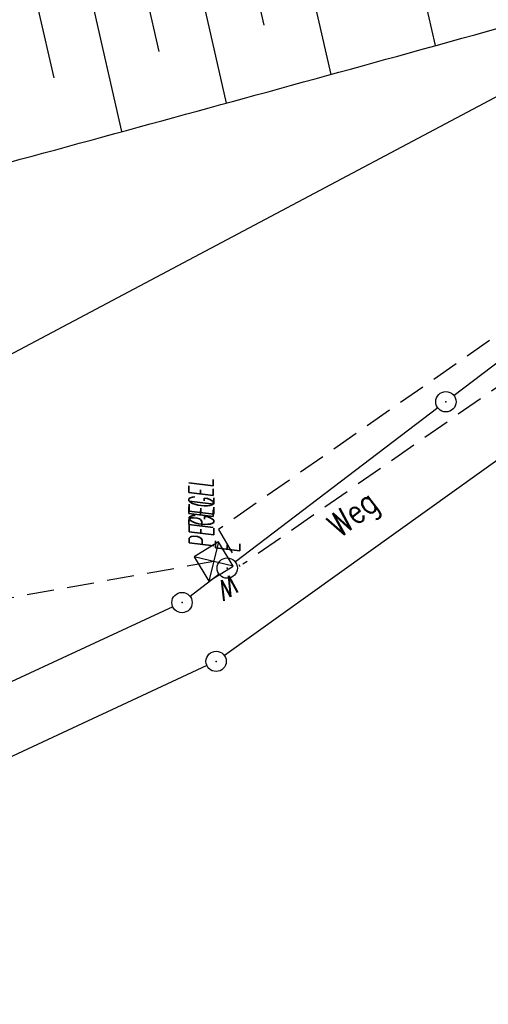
# Model space of a CAD drawing. Extents: x 445979 to 446615, y 447871 to 449065.
# Tile 36 of 47: x 446296 to 446330, y 448677 to 448750. Entities that reach past the tile are written whole.
import ezdxf

# ---------------------------------------------------------------- set-up
doc = ezdxf.new("R2010")
doc.units = 0
doc.header["$LTSCALE"] = 2
doc.header["$MEASUREMENT"] = 0
doc.linetypes.add('AUSGEZOGEN', pattern=[0])
doc.linetypes.add('GESTRICH-X2', pattern=[1.5, 1, -0.5])
doc.layers.get('0').update_dxf_attribs({"linetype": 'AUSGEZOGEN'})
for name, color, linetype in [('199-GRENZL', 8, 'AUSGEZOGEN'), ('199-GRENZP', 8, 'AUSGEZOGEN'), ('ANMERKUNG', 7, 'CONTINUOUS'), ('BOESCHG', 250, 'AUSGEZOGEN'), ('FBRTOP', 250, 'AUSGEZOGEN'), ('SIGNATUR', 4, 'AUSGEZOGEN'), ('STRASSE', 250, 'AUSGEZOGEN'), ('W-LTG', 4, 'GESTRICH-X2'), ('WEG', 250, 'GESTRICH-X2')]:
    doc.layers.add(name, color=color, linetype=linetype)
doc.styles.add('ROMANS', font='romans.shx', dxfattribs={"width": 0.8})

# ---------------------------------------------------------------- blocks, each defined once
blk = doc.blocks.new('W-SCHA')
for p, q in [((1.5, 1.5), (-1.5, 1.5)), ((-1.5, -1.5), (1.5, 1.5)), ((-1.5, 1.5), (1.5, -1.5)), ((-1.5, 1.5), (-1.5, -1.5)), ((1.5, -1.5), (1.5, 1.5)), ((-1.5, -1.5), (1.5, -1.5))]:
    blk.add_line(p, q)
blk.add_point((0, 0))
at = {"style": 'ROMANS', "oblique": 15}
blk.add_text('W', height=2, dxfattribs=at).set_placement((-1.19, 2.12))
blk = doc.blocks.new('GST')
at = {"color": 0}
blk.add_circle((0, 0), 0.75, dxfattribs=at)
blk.add_point((0, 0), dxfattribs=at)

msp = doc.modelspace()

# ---------------------------------------------------------------- linework, layer by layer
at = {"layer": '199-GRENZL'}
for p, q in [((446340.328, 448748.858), (446290.263, 448722.301)), ((446374.751, 448748.403), (446310.801, 448702.596)), ((446347.052, 448736.416), (446327.758, 448721.782)), ((446326.563, 448720.875), (446311.608, 448709.504)), ((446310.414, 448708.594), (446308.267, 448706.954)), ((446306.989, 448706.185), (446288.671, 448697.715)), ((446309.511, 448701.843), (446289.611, 448692.576))]:
    msp.add_line(p, q, dxfattribs=at)
at = {"layer": 'BOESCHG'}
for p, q in [((446326.398, 448747.622), (446324.377, 448756.489)), ((446318.677, 448745.495), (446316.577, 448754.711)), ((446313.747, 448749.129), (446312.677, 448753.823)), ((446310.955, 448743.376), (446308.777, 448752.934)), ((446305.985, 448747.183), (446304.877, 448752.045)), ((446303.231, 448741.266), (446300.977, 448751.156)), ((446298.222, 448745.241), (446297.077, 448750.268))]:
    msp.add_line(p, q, dxfattribs=at)
msp.add_lwpolyline([(446279.617, 448688.746, -0.00042), (446285.624, 448655.473, -0.001303), (446287.523, 448644.74, -0.000003), (446303.271, 448554.376, -0.00012), (446303.722, 448551.786, -0.000193), (446307.427, 448530.419, -0.00016), (446311.895, 448504.537, -0.003232), (446314.22, 448490.506, -0.008926)], format="xyb", dxfattribs=at)
at = {"layer": 'FBRTOP', "const_width": 0.5}
for points in [[(446307.966, 448414.626, 0.000001), (446312.806, 448377.44, -0.000001), (446317.647, 448340.254)], [(446280.2, 448411.012, 0.000001), (446285.041, 448373.826, -0.000001), (446289.881, 448336.64)], [(446343.463, 448141.927, -0.000003), (446347.782, 448108.744, 0.000004)]]:
    msp.add_lwpolyline(points, format="xyb", dxfattribs=at)
at = {"layer": 'FBRTOP'}
msp.add_lwpolyline([(446298.192, 448239.42, 0.000002), (446300.707, 448220.057, -0.000009)], format="xyb", dxfattribs=at)
at = {"layer": 'STRASSE', "flags": 128}
msp.add_lwpolyline([(446274.988, 448747.384, 0.00015), (446275.855, 448747.545, 0.003004), (446275.898, 448747.553, 0.001838), (446291.266, 448750.657, 0.002176), (446304.228, 448753.384, 0.00272), (446305.813, 448753.734, 0.000167), (446331.574, 448759.573, 0.006078), (446337.385, 448760.967, 0.002597), (446350.926, 448764.464)], format="xyb", dxfattribs=at)
at = {"layer": 'STRASSE'}
msp.add_lwpolyline([(446273.095, 448733.111, 0.006014), (446274.096, 448733.369, 0.000277), (446295.728, 448739.226, 0.001011), (446323.601, 448746.85, 0.000928), (446353.936, 448755.275)], format="xyb", dxfattribs=at)
at = {"layer": 'W-LTG', "flags": 128}
msp.add_lwpolyline([(446310.008, 448709.53), (446170.471, 448684.517), (446121.335, 448679.251), (446080.684, 448677.81)], dxfattribs=at)
at = {"layer": 'WEG'}
for points in [[(446359.917, 448746.416), (446310.372, 448711.901)], [(446361.712, 448743.839), (446312.167, 448709.324)], [(446310.372, 448711.901), (446311.952, 448709.174)]]:
    msp.add_lwpolyline(points, dxfattribs=at)

# ---------------------------------------------------------------- block references
at = {"layer": '199-GRENZP', "rotation": 277.4163262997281}
for p in [(446327.16, 448721.329), (446311.01, 448709.049), (446307.67, 448706.5), (446310.191, 448702.16)]:
    msp.add_blockref('GST', p, dxfattribs=at)
at = {"layer": 'SIGNATUR', "xscale": 0.6999999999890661, "yscale": 0.7000000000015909, "zscale": 0.7, "rotation": 211.3247366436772}
msp.add_blockref('W-SCHA', (446310.008, 448709.53), dxfattribs=at)

# ---------------------------------------------------------------- texts
at = {"layer": 'ANMERKUNG', "style": 'ROMANS', "oblique": 7, "width": 0.5}
for s, p in [('PEGEL', (446309.982, 448711.889)), ('PEGEL', (446310.008, 448710.53)), ('E', (446311.952, 448710.174))]:
    msp.add_text(s, height=1.8, rotation=90, dxfattribs=at).set_placement(p)
at = {"layer": 'WEG', "style": 'ROMANS', "width": 0.8}
msp.add_text('Weg', height=1.8, rotation=38.50786, dxfattribs=at).set_placement((446319.351, 448711.223))

doc.saveas('drawing.dxf')
